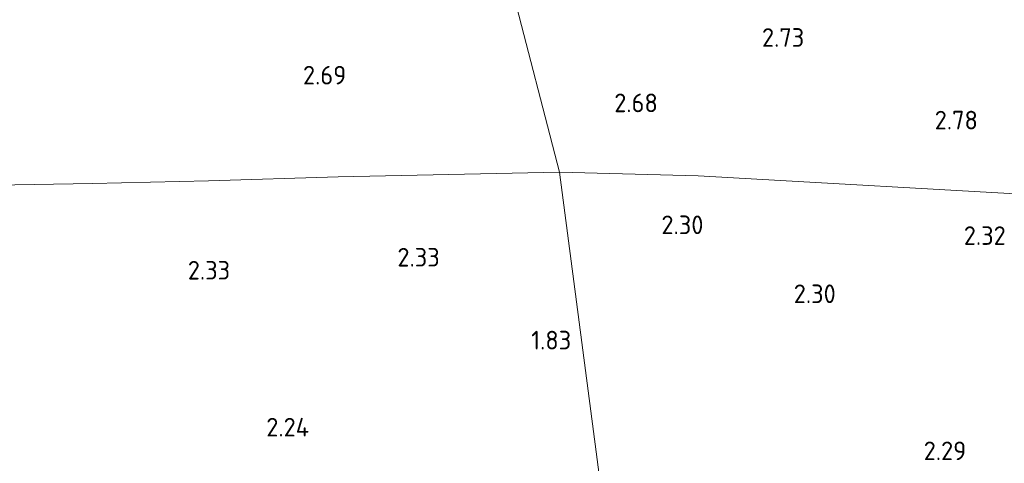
# Model space of a CAD drawing. Extents: x 141961 to 144947, y 416202 to 417778.
# Tile 75 of 122: x 143366 to 143462, y 417384 to 417427. Entities that reach past the tile are written whole.
import ezdxf
from ezdxf.enums import TextEntityAlignment as Align

# ---------------------------------------------------------------- set-up
doc = ezdxf.new("R2010")
doc.units = 0
for name, color, linetype, lineweight in [('B-ME-GR-GRAS-GV', 60, 'Continuous', 13), ('B-ME-IE-TERREINAFSCHEIDING_KUNSTMATIG_HEKWERK-G', 20, 'IE-TERREINAFSCHEIDING-KUNSTMATIG', 18), ('B-ME-OG-HOOGTEPUNT-S', 7, 'Continuous', 25)]:
    doc.layers.add(name, color=color, linetype=linetype, lineweight=lineweight)
doc.styles.add('NLCS-ISO-ANNOTATIVE-T18', font='NLCS-ISO.ttf', dxfattribs={"height": 1.8})
doc.linetypes.add('IE-TERREINAFSCHEIDING-KUNSTMATIG', pattern='A,4,[82,NLCS.SHX,S=0.75,R=90,X=0,Y=0],4,-2', length=10)

# ---------------------------------------------------------------- blocks, each defined once
blk = doc.blocks.new('SAL-HOOGTELABEL-SO')
at = {"color": 0, "linetype": 'ByBlock', "lineweight": -2, "style": 'NLCS-ISO-ANNOTATIVE-T18'}
blk.add_attdef('HOOGTE', text='', height=1.8, dxfattribs=at).set_placement((2.788, 0), align=Align.RIGHT)

msp = doc.modelspace()

# ---------------------------------------------------------------- linework, layer by layer
at = {"layer": 'B-ME-GR-GRAS-GV'}
for points in [[(143308.977, 417436.298, 2.389), (143321.822, 417435.377, 2.32), (143321.108, 417419.504, 2.631), (143320.403, 417409.72, 2.656), (143339.638, 417410.301, 2.631), (143356.588, 417410.777, 2.737), (143373.53, 417411.066, 2.556), (143384.743, 417411.318, 2.333), (143397.275, 417411.731, 2.475), (143418.683, 417412.182, 2.471), (143430.023, 417325.677, 2.874)], [(143467.338, 417409.802, 2.571), (143432.093, 417411.821, 2.54), (143418.683, 417412.182, 2.471), (143414.088, 417429.974, 3.06), (143414.455, 417429.972, 3.06), (143415.259, 417429.947, 3.084), (143436.844, 417429.938, 2.711), (143437.189, 417429.896, 2.711), (143437.17, 417430.301, 2.824), (143452.051, 417429.357, 2.719), (143463.658, 417429.133, 2.529)], [(143430.023, 417325.677, 2.874), (143418.683, 417412.182, 2.471), (143432.093, 417411.821, 2.54), (143467.338, 417409.802, 2.571), (143493.278, 417407.247, 2.584), (143508.423, 417404.97, 2.709), (143519.643, 417402.914, 2.984), (143527.023, 417401.289, 3.118), (143527.387, 417399.561, 3.288), (143527.691, 417398.036, 3.775), (143528.707, 417400.471, 4.019), (143530.975, 417405.853, 4.225), (143529.95, 417400.094, 4.142), (143508.779, 417375.23, 3.573)]]:
    msp.add_polyline3d(points, dxfattribs=at)
msp.add_polyline3d([(143339.638, 417410.301, 2.631), (143320.403, 417409.72, 2.656), (143321.108, 417419.504, 2.631), (143321.822, 417435.377, 2.32), (143334.86, 417434.726, 2.133), (143354.226, 417433.623, 2.195), (143368.434, 417432.842, 2.6), (143376.874, 417432.225, 2.617), (143381.572, 417431.979, 2.942), (143386.805, 417431.639, 2.942), (143394.668, 417431.213, 3.06), (143410.923, 417430.439, 3.06), (143410.938, 417429.986, 3.06), (143414.088, 417429.974, 3.06), (143418.683, 417412.182, 2.471), (143397.275, 417411.731, 2.475), (143384.743, 417411.318, 2.333), (143373.53, 417411.066, 2.556), (143356.588, 417410.777, 2.737)], close=True, dxfattribs=at)
at = {"layer": 'B-ME-IE-TERREINAFSCHEIDING_KUNSTMATIG_HEKWERK-G'}
for points in [[(143418.683, 417412.182, 2.471), (143432.093, 417411.821, 2.54), (143467.338, 417409.802, 2.571), (143493.278, 417407.247, 2.584), (143508.423, 417404.97, 2.709), (143519.643, 417402.914, 2.984), (143521.289, 417407.348, 2.846), (143519.139, 417416.476, 2.959), (143518.308, 417417.748, 3.02)], [(143314.411, 417334.561, 3.016), (143316.963, 417367.301, 2.665), (143319.419, 417387.223, 2.235), (143319.928, 417399.112, 2.438), (143320.403, 417409.72, 2.656), (143339.638, 417410.301, 2.631), (143356.588, 417410.777, 2.737), (143373.53, 417411.066, 2.556), (143384.743, 417411.318, 2.333), (143397.275, 417411.731, 2.475), (143418.683, 417412.182, 2.471)]]:
    msp.add_polyline3d(points, dxfattribs=at)

# ---------------------------------------------------------------- block references
at = {"layer": 'B-ME-OG-HOOGTEPUNT-S'}
for p, values in [((143439.562, 417424.283, 2.727), {'HOOGTE': '2.73'}), ((143395.277, 417420.64, 2.691), {'HOOGTE': '2.69'}), ((143425.406, 417417.962, 2.679), {'HOOGTE': '2.68'}), ((143456.353, 417416.297, 2.779), {'HOOGTE': '2.78'}), ((143429.814, 417406.178, 2.304), {'HOOGTE': '2.30'}), ((143459.048, 417405.137, 2.316), {'HOOGTE': '2.32'}), ((143404.314, 417403.048, 2.333), {'HOOGTE': '2.33'}), ((143384.049, 417401.79, 2.329), {'HOOGTE': '2.33'}), ((143442.61, 417399.515, 2.302), {'HOOGTE': '2.30'}), ((143417.028, 417395.035, 1.83), {'HOOGTE': '1.83'}), ((143391.683, 417386.623, 2.241), {'HOOGTE': '2.24'}), ((143455.228, 417384.335, 2.291), {'HOOGTE': '2.29'})]:
    msp.add_blockref('SAL-HOOGTELABEL-SO', p, dxfattribs=at).add_auto_attribs(values)

doc.saveas('drawing.dxf')
